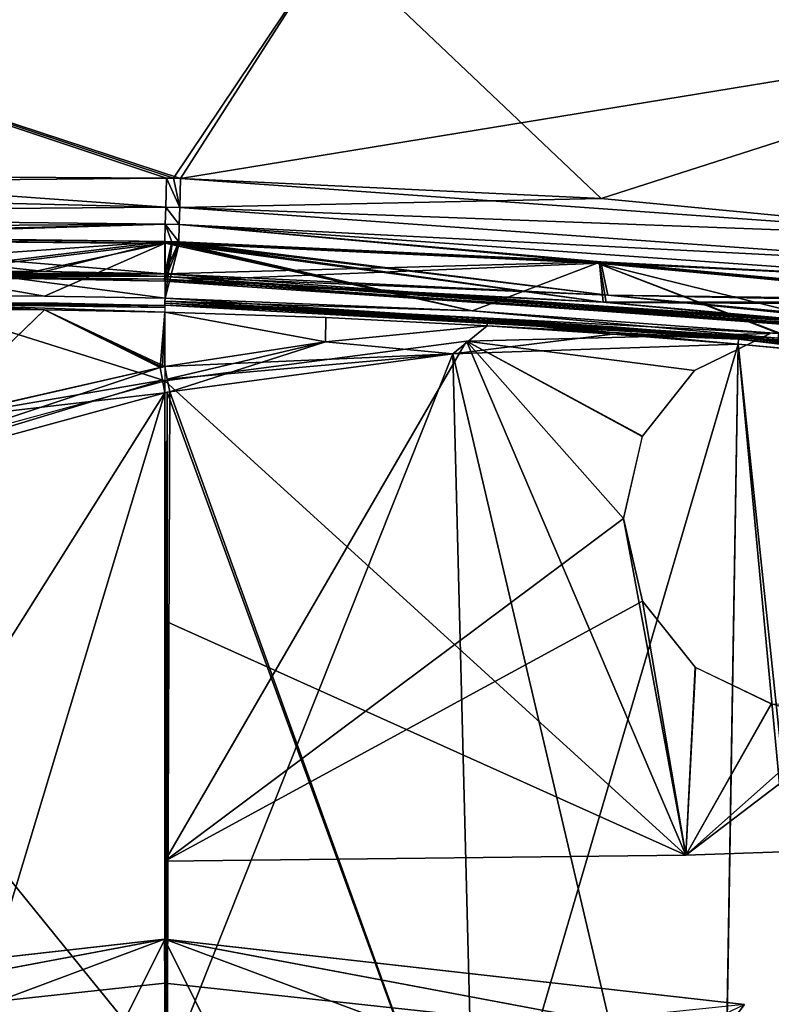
# Model space of a CAD drawing. Header units: millimetres. Extents: x -229 to 223, y -69 to 475.
# Tile 63 of 92: x -6 to 25, y 408 to 449. Entities that reach past the tile are written whole.
import ezdxf

# ---------------------------------------------------------------- set-up
doc = ezdxf.new("R2010")
doc.units = ezdxf.units.MM
doc.header["$LTSCALE"] = 65.185185
for name, color, linetype in [('104', 7, 'CONTINUOUS'), ('127', 7, 'CONTINUOUS'), ('157', 7, 'CONTINUOUS'), ('180', 7, 'CONTINUOUS'), ('398', 7, 'CONTINUOUS'), ('399', 7, 'CONTINUOUS'), ('400', 7, 'CONTINUOUS'), ('401', 7, 'CONTINUOUS'), ('402', 7, 'CONTINUOUS'), ('403', 7, 'CONTINUOUS'), ('407', 7, 'CONTINUOUS'), ('408', 7, 'CONTINUOUS'), ('428', 7, 'CONTINUOUS'), ('429', 7, 'CONTINUOUS'), ('435', 7, 'CONTINUOUS'), ('436', 7, 'CONTINUOUS'), ('458', 7, 'CONTINUOUS'), ('459', 7, 'CONTINUOUS'), ('460', 7, 'CONTINUOUS'), ('462', 7, 'CONTINUOUS'), ('463', 7, 'CONTINUOUS'), ('464', 7, 'CONTINUOUS'), ('469', 7, 'CONTINUOUS'), ('476', 7, 'CONTINUOUS'), ('601', 7, 'CONTINUOUS'), ('610', 7, 'CONTINUOUS'), ('611', 7, 'CONTINUOUS'), ('612', 7, 'CONTINUOUS'), ('613', 7, 'CONTINUOUS'), ('615', 7, 'CONTINUOUS'), ('627', 7, 'CONTINUOUS'), ('628', 7, 'CONTINUOUS'), ('629', 7, 'CONTINUOUS'), ('630', 7, 'CONTINUOUS'), ('637', 7, 'CONTINUOUS'), ('638', 7, 'CONTINUOUS'), ('639', 7, 'CONTINUOUS'), ('641', 7, 'CONTINUOUS'), ('645', 7, 'CONTINUOUS'), ('652', 7, 'CONTINUOUS'), ('653', 7, 'CONTINUOUS'), ('655', 7, 'CONTINUOUS'), ('657', 7, 'CONTINUOUS'), ('658', 7, 'CONTINUOUS'), ('659', 7, 'CONTINUOUS'), ('660', 7, 'CONTINUOUS'), ('673', 7, 'CONTINUOUS'), ('680', 7, 'CONTINUOUS'), ('681', 7, 'CONTINUOUS'), ('685', 7, 'CONTINUOUS')]:
    doc.layers.add(name, color=color, linetype=linetype)

msp = doc.modelspace()

# ---------------------------------------------------------------- linework, layer by layer
at = {"layer": '104', "color": 7, "linetype": 'Continuous'}
for points in [[(0.004, 410.498, 137.5), (-22.916, 406.186, 137.5), (-24.114, 407.785, 137.5), (0.004, 410.498, 137.5)], [(0, 408.676, 137.5), (-22.916, 406.186, 137.5), (0.004, 410.498, 137.5), (0, 408.676, 137.5)], [(22.916, 406.186, 137.5), (0, 408.676, 137.5), (0.004, 410.498, 137.5), (22.916, 406.186, 137.5)], [(24.121, 407.784, 137.5), (22.916, 406.186, 137.5), (0.004, 410.498, 137.5), (24.121, 407.784, 137.5)]]:
    msp.add_3dface(points, dxfattribs=at)
at = {"layer": '127', "color": 7, "linetype": 'Continuous'}
for points in [[(0.004, 410.498, 137.5), (-24.114, 407.785, 137.5), (-2.462, 405.551, 191.297), (0.004, 410.498, 137.5)], [(0.004, 410.498, 137.5), (-2.462, 405.551, 191.297), (16.71, 404.282, 190.891), (0.004, 410.498, 137.5)], [(24.121, 407.784, 137.5), (0.004, 410.498, 137.5), (16.71, 404.282, 190.891), (24.121, 407.784, 137.5)]]:
    msp.add_3dface(points, dxfattribs=at)
at = {"layer": '157', "color": 7, "linetype": 'Continuous'}
for points in [[(-24.121, 407.784, -137.5), (-22.916, 406.186, -137.5), (-0.004, 410.498, -137.5), (-24.121, 407.784, -137.5)], [(-22.916, 406.186, -137.5), (0, 408.676, -137.5), (-0.004, 410.498, -137.5), (-22.916, 406.186, -137.5)], [(0, 408.676, -137.5), (22.916, 406.186, -137.5), (-0.004, 410.498, -137.5), (0, 408.676, -137.5)], [(-0.004, 410.498, -137.5), (22.916, 406.186, -137.5), (24.114, 407.785, -137.5), (-0.004, 410.498, -137.5)]]:
    msp.add_3dface(points, dxfattribs=at)
at = {"layer": '180', "color": 7, "linetype": 'Continuous'}
for points in [[(-24.121, 407.784, -137.5), (-0.004, 410.498, -137.5), (-16.71, 404.282, -190.891), (-24.121, 407.784, -137.5)], [(-0.004, 410.498, -137.5), (2.462, 405.551, -191.297), (-16.71, 404.282, -190.891), (-0.004, 410.498, -137.5)], [(-0.004, 410.498, -137.5), (24.114, 407.785, -137.5), (2.462, 405.551, -191.297), (-0.004, 410.498, -137.5)]]:
    msp.add_3dface(points, dxfattribs=at)
at = {"layer": '398', "color": 7, "linetype": 'Continuous'}
for points in [[(-4.986, 438.279, 133.807), (0, 438.185, 133.846), (-18.2, 439.697, 133.623), (-4.986, 438.279, 133.807)], [(-18.2, 439.697, 133.623), (0, 438.185, 133.846), (0, 439.522, 133.8), (-18.2, 439.697, 133.623)], [(-10.003, 438.31, 133.761), (-4.986, 438.279, 133.807), (-18.2, 439.697, 133.623), (-10.003, 438.31, 133.761)]]:
    msp.add_3dface(points, dxfattribs=at)
at = {"layer": '399', "color": 7, "linetype": 'Continuous'}
for points in [[(-4.986, 438.279, 133.807), (-10.003, 438.31, 133.761), (-10.003, 438.188, 133.74), (-4.986, 438.279, 133.807)], [(0, 438.185, 133.846), (-4.986, 438.279, 133.807), (-10.003, 438.188, 133.74), (0, 438.185, 133.846)], [(-0.003, 438.065, 133.825), (0, 438.185, 133.846), (-10.003, 438.188, 133.74), (-0.003, 438.065, 133.825)], [(-10.002, 438.088, 133.673), (-0.003, 438.065, 133.825), (-10.003, 438.188, 133.74), (-10.002, 438.088, 133.673)], [(-0.005, 437.963, 133.758), (-0.003, 438.065, 133.825), (-10.002, 438.088, 133.673), (-0.005, 437.963, 133.758)], [(-10, 438, 133.461), (-0.005, 437.963, 133.758), (-10.002, 438.088, 133.673), (-10, 438, 133.461)], [(-5.002, 437.969, 133.507), (-0.005, 437.963, 133.758), (-10, 438, 133.461), (-5.002, 437.969, 133.507)], [(-0.006, 437.875, 133.546), (-0.005, 437.963, 133.758), (-5.002, 437.969, 133.507), (-0.006, 437.875, 133.546)]]:
    msp.add_3dface(points, dxfattribs=at)
at = {"layer": '400', "color": 7, "linetype": 'Continuous'}
for points in [[(-0.005, 437.963, 133.758), (-0.006, 437.875, 133.546), (36.486, 435.379, 132.676), (-0.005, 437.963, 133.758)], [(-0.003, 438.065, 133.825), (-0.005, 437.963, 133.758), (36.486, 435.379, 132.676), (-0.003, 438.065, 133.825)], [(0, 438.185, 133.846), (-0.003, 438.065, 133.825), (18.429, 437.3, 133.637), (0, 438.185, 133.846)], [(36.517, 435.601, 132.762), (-0.003, 438.065, 133.825), (36.502, 435.48, 132.742), (36.517, 435.601, 132.762)], [(-0.003, 438.065, 133.825), (36.517, 435.601, 132.762), (18.429, 437.3, 133.637), (-0.003, 438.065, 133.825)], [(36.502, 435.48, 132.742), (-0.003, 438.065, 133.825), (36.486, 435.379, 132.676), (36.502, 435.48, 132.742)], [(36.486, 435.379, 132.676), (-0.006, 437.875, 133.546), (18.259, 437.001, 133.342), (36.486, 435.379, 132.676)], [(36.461, 435.293, 132.463), (36.486, 435.379, 132.676), (18.259, 437.001, 133.342), (36.461, 435.293, 132.463)]]:
    msp.add_3dface(points, dxfattribs=at)
at = {"layer": '401', "color": 7, "linetype": 'Continuous'}
for points in [[(0, 439.522, 133.8), (0, 438.185, 133.846), (18.429, 437.3, 133.637), (0, 439.522, 133.8)], [(0, 439.522, 133.8), (18.429, 437.3, 133.637), (0.292, 439.515, 133.802), (0, 439.522, 133.8)], [(0.292, 439.515, 133.802), (18.429, 437.3, 133.637), (0.584, 439.508, 133.803), (0.292, 439.515, 133.802)], [(0.584, 439.508, 133.803), (18.429, 437.3, 133.637), (18.142, 438.675, 133.598), (0.584, 439.508, 133.803)], [(18.142, 438.675, 133.598), (18.429, 437.3, 133.637), (35.397, 437.072, 132.789), (18.142, 438.675, 133.598)], [(18.429, 437.3, 133.637), (36.517, 435.601, 132.762), (35.397, 437.072, 132.789), (18.429, 437.3, 133.637)]]:
    msp.add_3dface(points, dxfattribs=at)
at = {"layer": '402', "color": 7, "linetype": 'Continuous'}
for points in [[(0.074, 442.163, 132.677), (0.038, 440.952, 133.481), (0.622, 440.938, 133.485), (0.074, 442.163, 132.677)], [(0.074, 442.163, 132.677), (0.622, 440.938, 133.485), (0.365, 442.157, 132.678), (0.074, 442.163, 132.677)], [(0.657, 442.15, 132.679), (0.365, 442.157, 132.678), (0.622, 440.938, 133.485), (0.657, 442.15, 132.679)], [(0.038, 440.952, 133.481), (0.019, 440.254, 133.706), (0.603, 440.24, 133.71), (0.038, 440.952, 133.481)], [(0.622, 440.938, 133.485), (0.038, 440.952, 133.481), (0.603, 440.24, 133.71), (0.622, 440.938, 133.485)], [(0, 439.522, 133.8), (0.292, 439.515, 133.802), (0.019, 440.254, 133.706), (0, 439.522, 133.8)], [(0.292, 439.515, 133.802), (0.584, 439.508, 133.803), (0.019, 440.254, 133.706), (0.292, 439.515, 133.802)], [(0.019, 440.254, 133.706), (0.584, 439.508, 133.803), (0.603, 440.24, 133.71), (0.019, 440.254, 133.706)]]:
    msp.add_3dface(points, dxfattribs=at)
at = {"layer": '403', "color": 7, "linetype": 'Continuous'}
for points in [[(0.038, 440.952, 133.481), (0.074, 442.163, 132.677), (-36.462, 441.825, 132.343), (0.038, 440.952, 133.481)], [(-36.432, 440.661, 133.063), (0.038, 440.952, 133.481), (-36.462, 441.825, 132.343), (-36.432, 440.661, 133.063)], [(0.019, 440.254, 133.706), (0.038, 440.952, 133.481), (-36.432, 440.661, 133.063), (0.019, 440.254, 133.706)], [(-36.411, 440.001, 133.264), (0.019, 440.254, 133.706), (-36.432, 440.661, 133.063), (-36.411, 440.001, 133.264)], [(-36.387, 439.313, 133.349), (0.019, 440.254, 133.706), (-36.411, 440.001, 133.264), (-36.387, 439.313, 133.349)], [(-36.387, 439.313, 133.349), (-27.306, 439.581, 133.499), (0.019, 440.254, 133.706), (-36.387, 439.313, 133.349)], [(-27.306, 439.581, 133.499), (-18.2, 439.697, 133.623), (0.019, 440.254, 133.706), (-27.306, 439.581, 133.499)], [(-18.2, 439.697, 133.623), (0, 439.522, 133.8), (0.019, 440.254, 133.706), (-18.2, 439.697, 133.623)]]:
    msp.add_3dface(points, dxfattribs=at)
at = {"layer": '407', "color": 7, "linetype": 'Continuous'}
for points in [[(-36.462, 441.825, 132.343), (0.074, 442.163, 132.677), (-31.436, 452.699, 122.047), (-36.462, 441.825, 132.343)], [(0.074, 442.163, 132.677), (0.365, 442.157, 132.678), (-31.436, 452.699, 122.047), (0.074, 442.163, 132.677)], [(-31.436, 452.699, 122.047), (0.365, 442.157, 132.678), (6.934, 451.96, 122.2), (-31.436, 452.699, 122.047)], [(0.365, 442.157, 132.678), (0.657, 442.15, 132.679), (6.934, 451.96, 122.2), (0.365, 442.157, 132.678)]]:
    msp.add_3dface(points, dxfattribs=at)
at = {"layer": '408', "color": 7, "linetype": 'Continuous'}
for points in [[(6.934, 451.96, 122.2), (0.657, 442.15, 132.679), (41.641, 448.85, 121.347), (6.934, 451.96, 122.2)], [(41.641, 448.85, 121.347), (0.657, 442.15, 132.679), (18.152, 441.31, 132.485), (41.641, 448.85, 121.347)], [(35.626, 439.631, 131.71), (41.641, 448.85, 121.347), (18.152, 441.31, 132.485), (35.626, 439.631, 131.71)]]:
    msp.add_3dface(points, dxfattribs=at)
at = {"layer": '428', "color": 7, "linetype": 'Continuous'}
for points in [[(18.152, 441.31, -132.485), (0.657, 442.15, -132.679), (6.934, 451.96, -122.2), (18.152, 441.31, -132.485)], [(41.641, 448.85, -121.347), (18.152, 441.31, -132.485), (6.934, 451.96, -122.2), (41.641, 448.85, -121.347)], [(35.626, 439.631, -131.71), (18.152, 441.31, -132.485), (41.641, 448.85, -121.347), (35.626, 439.631, -131.71)]]:
    msp.add_3dface(points, dxfattribs=at)
at = {"layer": '429', "color": 7, "linetype": 'Continuous'}
for points in [[(6.934, 451.96, -122.2), (0.657, 442.15, -132.679), (-31.435, 452.699, -122.047), (6.934, 451.96, -122.2)], [(0.657, 442.15, -132.679), (0.366, 442.157, -132.678), (-31.435, 452.699, -122.047), (0.657, 442.15, -132.679)], [(0.074, 442.163, -132.677), (-18.338, 442.279, -132.555), (-31.435, 452.699, -122.047), (0.074, 442.163, -132.677)], [(0.366, 442.157, -132.678), (0.074, 442.163, -132.677), (-31.435, 452.699, -122.047), (0.366, 442.157, -132.678)]]:
    msp.add_3dface(points, dxfattribs=at)
at = {"layer": '435', "color": 7, "linetype": 'Continuous'}
for points in [[(-18.2, 439.697, -133.623), (0, 439.522, -133.8), (-17.401, 438.31, -133.681), (-18.2, 439.697, -133.623)], [(0, 439.522, -133.8), (-10.003, 438.31, -133.761), (-17.401, 438.31, -133.681), (0, 439.522, -133.8)], [(-4.986, 438.279, -133.807), (-10.003, 438.31, -133.761), (0, 439.522, -133.8), (-4.986, 438.279, -133.807)], [(0, 438.185, -133.846), (-4.986, 438.279, -133.807), (0, 439.522, -133.8), (0, 438.185, -133.846)]]:
    msp.add_3dface(points, dxfattribs=at)
at = {"layer": '436', "color": 7, "linetype": 'Continuous'}
for points in [[(-10.003, 438.31, -133.761), (-4.986, 438.279, -133.807), (-0.003, 438.065, -133.825), (-10.003, 438.31, -133.761)], [(-10.003, 438.188, -133.74), (-10.003, 438.31, -133.761), (-0.003, 438.065, -133.825), (-10.003, 438.188, -133.74)], [(-10.002, 438.088, -133.673), (-10.003, 438.188, -133.74), (-0.003, 438.065, -133.825), (-10.002, 438.088, -133.673)], [(-10, 438, -133.461), (-10.002, 438.088, -133.673), (-5.003, 437.969, -133.507), (-10, 438, -133.461)], [(-5.003, 437.969, -133.507), (-10.002, 438.088, -133.673), (-0.006, 437.875, -133.546), (-5.003, 437.969, -133.507)], [(-0.006, 437.875, -133.546), (-10.002, 438.088, -133.673), (-0.005, 437.963, -133.758), (-0.006, 437.875, -133.546)], [(-0.005, 437.963, -133.758), (-10.002, 438.088, -133.673), (-0.003, 438.065, -133.825), (-0.005, 437.963, -133.758)], [(-4.986, 438.279, -133.807), (0, 438.185, -133.846), (-0.003, 438.065, -133.825), (-4.986, 438.279, -133.807)]]:
    msp.add_3dface(points, dxfattribs=at)
at = {"layer": '458', "color": 7, "linetype": 'Continuous'}
for points in [[(0, 438.185, -133.846), (0, 439.522, -133.8), (0.292, 439.515, -133.802), (0, 438.185, -133.846)], [(0.584, 439.508, -133.803), (0, 438.185, -133.846), (0.292, 439.515, -133.802), (0.584, 439.508, -133.803)], [(18.142, 438.675, -133.598), (0, 438.185, -133.846), (0.584, 439.508, -133.803), (18.142, 438.675, -133.598)], [(18.429, 437.3, -133.637), (0, 438.185, -133.846), (18.142, 438.675, -133.598), (18.429, 437.3, -133.637)], [(35.397, 437.072, -132.789), (18.429, 437.3, -133.637), (18.142, 438.675, -133.598), (35.397, 437.072, -132.789)], [(36.514, 436.942, -132.715), (36.517, 435.601, -132.762), (18.429, 437.3, -133.637), (36.514, 436.942, -132.715)], [(35.956, 437.007, -132.752), (36.514, 436.942, -132.715), (18.429, 437.3, -133.637), (35.956, 437.007, -132.752)], [(35.397, 437.072, -132.789), (35.956, 437.007, -132.752), (18.429, 437.3, -133.637), (35.397, 437.072, -132.789)]]:
    msp.add_3dface(points, dxfattribs=at)
at = {"layer": '459', "color": 7, "linetype": 'Continuous'}
for points in [[(-0.006, 437.875, -133.546), (-0.005, 437.963, -133.758), (18.259, 437.001, -133.342), (-0.006, 437.875, -133.546)], [(-0.005, 437.963, -133.758), (-0.003, 438.065, -133.825), (36.486, 435.379, -132.676), (-0.005, 437.963, -133.758)], [(18.259, 437.001, -133.342), (-0.005, 437.963, -133.758), (36.461, 435.293, -132.463), (18.259, 437.001, -133.342)], [(36.461, 435.293, -132.463), (-0.005, 437.963, -133.758), (36.486, 435.379, -132.676), (36.461, 435.293, -132.463)], [(-0.003, 438.065, -133.825), (0, 438.185, -133.846), (36.502, 435.48, -132.742), (-0.003, 438.065, -133.825)], [(36.486, 435.379, -132.676), (-0.003, 438.065, -133.825), (36.502, 435.48, -132.742), (36.486, 435.379, -132.676)], [(0, 438.185, -133.846), (18.429, 437.3, -133.637), (36.502, 435.48, -132.742), (0, 438.185, -133.846)], [(18.429, 437.3, -133.637), (36.517, 435.601, -132.762), (36.502, 435.48, -132.742), (18.429, 437.3, -133.637)]]:
    msp.add_3dface(points, dxfattribs=at)
at = {"layer": '460', "color": 7, "linetype": 'Continuous'}
for points in [[(0.01, 439.466, -132.2), (0.01, 437.875, -132.256), (18.239, 437.002, -132.052), (0.01, 439.466, -132.2)], [(0.302, 439.459, -132.203), (0.01, 439.466, -132.2), (18.239, 437.002, -132.052), (0.302, 439.459, -132.203)], [(0.593, 439.452, -132.204), (0.302, 439.459, -132.203), (18.239, 437.002, -132.052), (0.593, 439.452, -132.204)], [(18.083, 438.62, -132), (0.593, 439.452, -132.204), (18.239, 437.002, -132.052), (18.083, 438.62, -132)], [(35.288, 437.016, -131.193), (18.083, 438.62, -132), (18.239, 437.002, -132.052), (35.288, 437.016, -131.193)], [(36.405, 435.299, -131.176), (35.288, 437.016, -131.193), (18.239, 437.002, -132.052), (36.405, 435.299, -131.176)]]:
    msp.add_3dface(points, dxfattribs=at)
at = {"layer": '462', "color": 7, "linetype": 'Continuous'}
for points in [[(0.657, 442.15, -132.679), (35.626, 439.631, -131.71), (0.622, 440.938, -133.485), (0.657, 442.15, -132.679)], [(0.657, 442.15, -132.679), (18.152, 441.31, -132.485), (35.626, 439.631, -131.71), (0.657, 442.15, -132.679)], [(0.622, 440.938, -133.485), (35.538, 438.451, -132.478), (0.603, 440.24, -133.71), (0.622, 440.938, -133.485)], [(35.626, 439.631, -131.71), (35.538, 438.451, -132.478), (0.622, 440.938, -133.485), (35.626, 439.631, -131.71)], [(18.142, 438.675, -133.598), (0.584, 439.508, -133.803), (0.603, 440.24, -133.71), (18.142, 438.675, -133.598)], [(35.538, 438.451, -132.478), (35.473, 437.777, -132.695), (0.603, 440.24, -133.71), (35.538, 438.451, -132.478)], [(35.473, 437.777, -132.695), (35.397, 437.072, -132.789), (0.603, 440.24, -133.71), (35.473, 437.777, -132.695)], [(35.397, 437.072, -132.789), (18.142, 438.675, -133.598), (0.603, 440.24, -133.71), (35.397, 437.072, -132.789)]]:
    msp.add_3dface(points, dxfattribs=at)
at = {"layer": '463', "color": 7, "linetype": 'Continuous'}
for points in [[(0.074, 442.163, -132.677), (0.622, 440.938, -133.485), (0.038, 440.952, -133.481), (0.074, 442.163, -132.677)], [(0.074, 442.163, -132.677), (0.366, 442.157, -132.678), (0.622, 440.938, -133.485), (0.074, 442.163, -132.677)], [(0.366, 442.157, -132.678), (0.657, 442.15, -132.679), (0.622, 440.938, -133.485), (0.366, 442.157, -132.678)], [(0.038, 440.952, -133.481), (0.603, 440.24, -133.71), (0.019, 440.254, -133.706), (0.038, 440.952, -133.481)], [(0.622, 440.938, -133.485), (0.603, 440.24, -133.71), (0.038, 440.952, -133.481), (0.622, 440.938, -133.485)], [(0.292, 439.515, -133.802), (0, 439.522, -133.8), (0.019, 440.254, -133.706), (0.292, 439.515, -133.802)], [(0.584, 439.508, -133.803), (0.292, 439.515, -133.802), (0.019, 440.254, -133.706), (0.584, 439.508, -133.803)], [(0.603, 440.24, -133.71), (0.584, 439.508, -133.803), (0.019, 440.254, -133.706), (0.603, 440.24, -133.71)]]:
    msp.add_3dface(points, dxfattribs=at)
at = {"layer": '464', "color": 7, "linetype": 'Continuous'}
for points in [[(-36.462, 441.825, -132.343), (-18.338, 442.279, -132.555), (0.038, 440.952, -133.481), (-36.462, 441.825, -132.343)], [(-18.338, 442.279, -132.555), (0.074, 442.163, -132.677), (0.038, 440.952, -133.481), (-18.338, 442.279, -132.555)], [(-36.462, 441.825, -132.343), (0.038, 440.952, -133.481), (-36.432, 440.661, -133.063), (-36.462, 441.825, -132.343)], [(0.038, 440.952, -133.481), (0.019, 440.254, -133.706), (-36.432, 440.661, -133.063), (0.038, 440.952, -133.481)], [(-36.432, 440.661, -133.063), (0.019, 440.254, -133.706), (-36.411, 440.001, -133.264), (-36.432, 440.661, -133.063)], [(0.019, 440.254, -133.706), (0, 439.522, -133.8), (-36.411, 440.001, -133.264), (0.019, 440.254, -133.706)], [(0, 439.522, -133.8), (-18.2, 439.697, -133.623), (-36.411, 440.001, -133.264), (0, 439.522, -133.8)]]:
    msp.add_3dface(points, dxfattribs=at)
at = {"layer": '469', "color": 7, "linetype": 'Continuous'}
for points in [[(0.302, 439.459, 132.203), (0.01, 437.875, 132.256), (0.01, 439.466, 132.2), (0.302, 439.459, 132.203)], [(0.593, 439.452, 132.204), (0.01, 437.875, 132.256), (0.302, 439.459, 132.203), (0.593, 439.452, 132.204)], [(18.083, 438.62, 132), (0.01, 437.875, 132.256), (0.593, 439.452, 132.204), (18.083, 438.62, 132)], [(18.369, 436.993, 132.048), (0.01, 437.875, 132.256), (18.083, 438.62, 132), (18.369, 436.993, 132.048)], [(35.288, 437.016, 131.193), (18.369, 436.993, 132.048), (18.083, 438.62, 132), (35.288, 437.016, 131.193)], [(35.845, 436.952, 131.157), (18.369, 436.993, 132.048), (35.288, 437.016, 131.193), (35.845, 436.952, 131.157)], [(36.401, 436.887, 131.12), (36.405, 435.299, 131.176), (18.369, 436.993, 132.048), (36.401, 436.887, 131.12)], [(36.401, 436.887, 131.12), (18.369, 436.993, 132.048), (35.845, 436.952, 131.157), (36.401, 436.887, 131.12)]]:
    msp.add_3dface(points, dxfattribs=at)
at = {"layer": '476', "color": 7, "linetype": 'Continuous'}
for points in [[(0.657, 442.15, 132.679), (0.622, 440.938, 133.485), (18.152, 441.31, 132.485), (0.657, 442.15, 132.679)], [(0.622, 440.938, 133.485), (35.626, 439.631, 131.71), (18.152, 441.31, 132.485), (0.622, 440.938, 133.485)], [(0.622, 440.938, 133.485), (0.603, 440.24, 133.71), (35.538, 438.451, 132.478), (0.622, 440.938, 133.485)], [(35.626, 439.631, 131.71), (0.622, 440.938, 133.485), (35.538, 438.451, 132.478), (35.626, 439.631, 131.71)], [(0.603, 440.24, 133.71), (0.584, 439.508, 133.803), (35.473, 437.777, 132.695), (0.603, 440.24, 133.71)], [(0.603, 440.24, 133.71), (35.473, 437.777, 132.695), (35.538, 438.451, 132.478), (0.603, 440.24, 133.71)], [(0.584, 439.508, 133.803), (18.142, 438.675, 133.598), (35.473, 437.777, 132.695), (0.584, 439.508, 133.803)], [(18.142, 438.675, 133.598), (35.397, 437.072, 132.789), (35.473, 437.777, 132.695), (18.142, 438.675, 133.598)]]:
    msp.add_3dface(points, dxfattribs=at)
at = {"layer": '601', "color": 7, "linetype": 'Continuous'}
for points in [[(11.988, 434.859, -133.869), (23.857, 435.261, -133.482), (12.928, 398.053, -133.848), (11.988, 434.859, -133.869)], [(12.928, 398.053, -133.848), (23.857, 435.261, -133.482), (23.073, 387.534, -133.516), (12.928, 398.053, -133.848)], [(23.073, 387.534, -133.516), (23.857, 435.261, -133.482), (29.566, 374.441, -133.205), (23.073, 387.534, -133.516)], [(23.857, 435.261, -133.482), (31.866, 434.498, -133.076), (29.566, 374.441, -133.205), (23.857, 435.261, -133.482)], [(0.208, 433.273, -134), (11.988, 434.859, -133.869), (0.101, 405.016, -134), (0.208, 433.273, -134)], [(0.101, 405.016, -134), (11.988, 434.859, -133.869), (12.928, 398.053, -133.848), (0.101, 405.016, -134)], [(0, 433.235, -134), (0.103, 433.254, -134), (0, 405.043, -134), (0, 433.235, -134)], [(0, 405.043, -134), (0.103, 433.254, -134), (0.051, 405.025, -134), (0, 405.043, -134)], [(0.051, 405.025, -134), (0.103, 433.254, -134), (0.101, 405.016, -134), (0.051, 405.025, -134)], [(0.103, 433.254, -134), (0.208, 433.273, -134), (0.101, 405.016, -134), (0.103, 433.254, -134)]]:
    msp.add_3dface(points, dxfattribs=at)
at = {"layer": '610', "color": 7, "linetype": 'Continuous'}
for points in [[(0, 433.235, -134), (-16, 407.8, -134), (-18.716, 428.11, -134), (0, 433.235, -134)], [(-16, 407.8, -134), (0, 433.235, -134), (-7.882, 407.105, -134), (-16, 407.8, -134)], [(0, 433.235, -134), (0, 405.043, -134), (-7.882, 407.105, -134), (0, 433.235, -134)]]:
    msp.add_3dface(points, dxfattribs=at)
at = {"layer": '611', "color": 7, "linetype": 'Continuous'}
for points in [[(-0.098, 433.759, -133.995), (-18.716, 428.11, -134), (-0.197, 434.282, -133.981), (-0.098, 433.759, -133.995)], [(-0.197, 434.282, -133.981), (-18.716, 428.11, -134), (-9.755, 432.101, -133.98), (-0.197, 434.282, -133.981)], [(0, 433.235, -134), (-18.716, 428.11, -134), (-0.098, 433.759, -133.995), (0, 433.235, -134)]]:
    msp.add_3dface(points, dxfattribs=at)
at = {"layer": '612', "color": 7, "linetype": 'Continuous'}
for points in [[(13.413, 436.023, -133.818), (11.988, 434.859, -133.869), (6.688, 435.359, -133.941), (13.413, 436.023, -133.818)], [(18.641, 435.675, -133.681), (11.988, 434.859, -133.869), (13.413, 436.023, -133.818), (18.641, 435.675, -133.681)], [(23.857, 435.261, -133.482), (11.988, 434.859, -133.869), (18.641, 435.675, -133.681), (23.857, 435.261, -133.482)], [(0, 434.32, -133.981), (6.688, 435.359, -133.941), (0.103, 433.796, -133.995), (0, 434.32, -133.981)], [(6.688, 435.359, -133.941), (0.208, 433.273, -134), (0.103, 433.796, -133.995), (6.688, 435.359, -133.941)], [(11.988, 434.859, -133.869), (0.208, 433.273, -134), (6.688, 435.359, -133.941), (11.988, 434.859, -133.869)]]:
    msp.add_3dface(points, dxfattribs=at)
at = {"layer": '613', "color": 7, "linetype": 'Continuous'}
for points in [[(13.423, 436.225, -133.73), (13.424, 436.312, -133.518), (23.87, 435.469, -133.398), (13.423, 436.225, -133.73)], [(23.87, 435.469, -133.398), (13.424, 436.312, -133.518), (23.872, 435.536, -133.3), (23.87, 435.469, -133.398)], [(23.872, 435.536, -133.3), (13.424, 436.312, -133.518), (18.649, 435.97, -133.381), (23.872, 435.536, -133.3)], [(18.641, 435.675, -133.681), (13.413, 436.023, -133.818), (13.423, 436.225, -133.73), (18.641, 435.675, -133.681)], [(23.857, 435.261, -133.482), (18.641, 435.675, -133.681), (13.423, 436.225, -133.73), (23.857, 435.261, -133.482)], [(23.857, 435.261, -133.482), (13.423, 436.225, -133.73), (23.87, 435.469, -133.398), (23.857, 435.261, -133.482)], [(23.869, 435.56, -133.183), (23.872, 435.536, -133.3), (18.649, 435.97, -133.381), (23.869, 435.56, -133.183)]]:
    msp.add_3dface(points, dxfattribs=at)
at = {"layer": '615', "color": 7, "linetype": 'Continuous'}
for points in [[(31.866, 434.498, -133.076), (23.857, 435.261, -133.482), (23.87, 435.469, -133.398), (31.866, 434.498, -133.076)], [(23.872, 435.536, -133.3), (23.869, 435.56, -133.183), (39.879, 433.786, -132.462), (23.872, 435.536, -133.3)], [(39.879, 433.786, -132.462), (23.869, 435.56, -133.183), (31.881, 434.796, -132.777), (39.879, 433.786, -132.462)], [(23.87, 435.469, -133.398), (23.872, 435.536, -133.3), (39.879, 433.786, -132.462), (23.87, 435.469, -133.398)], [(39.86, 433.573, -132.554), (31.866, 434.498, -133.076), (23.87, 435.469, -133.398), (39.86, 433.573, -132.554)], [(39.86, 433.573, -132.554), (23.87, 435.469, -133.398), (39.879, 433.779, -132.469), (39.86, 433.573, -132.554)], [(23.87, 435.469, -133.398), (39.879, 433.786, -132.462), (39.879, 433.779, -132.469), (23.87, 435.469, -133.398)]]:
    msp.add_3dface(points, dxfattribs=at)
at = {"layer": '627', "color": 7, "linetype": 'Continuous'}
for points in [[(-9.755, 432.101, -133.98), (-10.003, 436.71, -133.817), (-5.005, 436.679, -133.862), (-9.755, 432.101, -133.98)], [(-0.197, 434.282, -133.981), (-9.755, 432.101, -133.98), (-5.005, 436.679, -133.862), (-0.197, 434.282, -133.981)], [(0, 436.585, -133.902), (-0.197, 434.282, -133.981), (-5.005, 436.679, -133.862), (0, 436.585, -133.902)], [(-0.098, 434.301, -133.981), (-0.197, 434.282, -133.981), (0, 436.585, -133.902), (-0.098, 434.301, -133.981)], [(0, 434.32, -133.981), (-0.098, 434.301, -133.981), (0, 436.585, -133.902), (0, 434.32, -133.981)]]:
    msp.add_3dface(points, dxfattribs=at)
at = {"layer": '628', "color": 7, "linetype": 'Continuous'}
for points in [[(6.688, 435.359, -133.941), (0, 434.32, -133.981), (0, 436.585, -133.902), (6.688, 435.359, -133.941)], [(6.688, 435.359, -133.941), (0, 436.585, -133.902), (6.703, 436.361, -133.906), (6.688, 435.359, -133.941)], [(13.413, 436.023, -133.818), (6.688, 435.359, -133.941), (6.703, 436.361, -133.906), (13.413, 436.023, -133.818)]]:
    msp.add_3dface(points, dxfattribs=at)
at = {"layer": '629', "color": 7, "linetype": 'Continuous'}
for points in [[(-10.003, 436.71, -133.817), (-10.002, 436.913, -133.729), (-5.005, 436.679, -133.862), (-10.003, 436.71, -133.817)], [(-10.002, 436.913, -133.729), (-10.001, 436.977, -133.633), (0.006, 436.787, -133.814), (-10.002, 436.913, -133.729)], [(-10.002, 436.913, -133.729), (0, 436.585, -133.902), (-5.005, 436.679, -133.862), (-10.002, 436.913, -133.729)], [(0, 436.585, -133.902), (-10.002, 436.913, -133.729), (0.006, 436.787, -133.814), (0, 436.585, -133.902)], [(-10.001, 436.977, -133.633), (-10, 437, -133.517), (0.008, 436.852, -133.717), (-10.001, 436.977, -133.633)], [(0.006, 436.787, -133.814), (-10.001, 436.977, -133.633), (0.008, 436.852, -133.717), (0.006, 436.787, -133.814)], [(0.008, 436.852, -133.717), (-10, 437, -133.517), (-4.995, 436.969, -133.563), (0.008, 436.852, -133.717)], [(0.009, 436.874, -133.602), (0.008, 436.852, -133.717), (-4.995, 436.969, -133.563), (0.009, 436.874, -133.602)]]:
    msp.add_3dface(points, dxfattribs=at)
at = {"layer": '630', "color": 7, "linetype": 'Continuous'}
for points in [[(25.182, 435.701, -130.62), (12.556, 435.387, -131.056), (22.041, 434.162, -130.756), (25.182, 435.701, -130.62)], [(0.002, 433.726, -131.2), (21.682, 413.999, -130.77), (12.556, 435.387, -131.056), (0.002, 433.726, -131.2)], [(12.556, 435.387, -131.056), (21.682, 413.999, -130.77), (19.091, 428, -130.867), (12.556, 435.387, -131.056)], [(22.041, 434.162, -130.756), (12.556, 435.387, -131.056), (19.871, 431.422, -130.839), (22.041, 434.162, -130.756)], [(19.871, 431.422, -130.839), (12.556, 435.387, -131.056), (19.091, 428, -130.867), (19.871, 431.422, -130.839)], [(0.002, 423.741, -131.2), (21.682, 413.999, -130.77), (0.002, 433.726, -131.2), (0.002, 423.741, -131.2)], [(19.091, 428, -130.867), (21.682, 413.999, -130.77), (19.879, 424.56, -130.839), (19.091, 428, -130.867)], [(19.879, 424.56, -130.839), (21.682, 413.999, -130.77), (22.077, 421.81, -130.754), (19.879, 424.56, -130.839)], [(0.002, 413.751, -131.2), (21.682, 413.999, -130.77), (0.002, 423.741, -131.2), (0.002, 413.751, -131.2)], [(22.077, 421.81, -130.754), (21.682, 413.999, -130.77), (25.237, 420.286, -130.618), (22.077, 421.81, -130.754)], [(21.682, 413.999, -130.77), (43.331, 414.744, -129.482), (25.237, 420.286, -130.618), (21.682, 413.999, -130.77)]]:
    msp.add_3dface(points, dxfattribs=at)
at = {"layer": '637', "color": 7, "linetype": 'Continuous'}
for points in [[(0.012, 439.459, -132.001), (-17.396, 437.289, -131.915), (-18.627, 439.632, -131.818), (0.012, 439.459, -132.001)], [(-9.997, 437.29, -131.996), (-17.396, 437.289, -131.915), (0.012, 439.459, -132.001), (-9.997, 437.29, -131.996)], [(-4.997, 437.258, -132.041), (-9.997, 437.29, -131.996), (0.012, 439.459, -132.001), (-4.997, 437.258, -132.041)], [(0.011, 437.164, -132.081), (-4.997, 437.258, -132.041), (0.012, 439.459, -132.001), (0.011, 437.164, -132.081)]]:
    msp.add_3dface(points, dxfattribs=at)
at = {"layer": '638', "color": 7, "linetype": 'Continuous'}
for points in [[(0.011, 437.164, -132.081), (25.523, 435.505, -131.692), (0.008, 437.05, -132.108), (0.011, 437.164, -132.081)], [(25.523, 435.505, -131.692), (0.011, 437.164, -132.081), (12.791, 436.638, -132.008), (25.523, 435.505, -131.692)], [(0.002, 436.875, -132.38), (0.005, 436.956, -132.175), (12.775, 436.349, -132.308), (0.002, 436.875, -132.38)], [(0.008, 437.05, -132.108), (25.523, 435.505, -131.692), (0.005, 436.956, -132.175), (0.008, 437.05, -132.108)], [(25.523, 435.505, -131.692), (25.522, 435.439, -131.789), (0.005, 436.956, -132.175), (25.523, 435.505, -131.692)], [(25.522, 435.439, -131.789), (25.524, 435.415, -131.905), (0.005, 436.956, -132.175), (25.522, 435.439, -131.789)], [(0.005, 436.956, -132.175), (25.524, 435.415, -131.905), (12.775, 436.349, -132.308), (0.005, 436.956, -132.175)], [(25.546, 435.703, -131.605), (25.523, 435.505, -131.692), (12.791, 436.638, -132.008), (25.546, 435.703, -131.605)]]:
    msp.add_3dface(points, dxfattribs=at)
at = {"layer": '639', "color": 7, "linetype": 'Continuous'}
for points in [[(0.011, 437.164, -132.081), (0.012, 439.459, -132.001), (0.303, 439.452, -132.003), (0.011, 437.164, -132.081)], [(0.594, 439.445, -132.005), (0.011, 437.164, -132.081), (0.303, 439.452, -132.003), (0.594, 439.445, -132.005)], [(12.791, 436.638, -132.008), (0.011, 437.164, -132.081), (0.594, 439.445, -132.005), (12.791, 436.638, -132.008)], [(17.989, 438.619, -131.803), (12.791, 436.638, -132.008), (0.594, 439.445, -132.005), (17.989, 438.619, -131.803)], [(25.546, 435.703, -131.605), (12.791, 436.638, -132.008), (17.989, 438.619, -131.803), (25.546, 435.703, -131.605)], [(35.274, 437.009, -130.994), (25.546, 435.703, -131.605), (17.989, 438.619, -131.803), (35.274, 437.009, -130.994)]]:
    msp.add_3dface(points, dxfattribs=at)
at = {"layer": '641', "color": 7, "linetype": 'Continuous'}
for points in [[(0.018, 433.73, -131.2), (-18.616, 439.597, -130.819), (-18.984, 428.551, -131.2), (0.018, 433.73, -131.2)], [(0.018, 439.425, -131.001), (-18.616, 439.597, -130.819), (0.018, 433.73, -131.2), (0.018, 439.425, -131.001)]]:
    msp.add_3dface(points, dxfattribs=at)
at = {"layer": '645', "color": 7, "linetype": 'Continuous'}
for points in [[(11.988, 434.859, 133.869), (23.077, 387.528, 133.516), (23.857, 435.261, 133.482), (11.988, 434.859, 133.869)], [(23.077, 387.528, 133.516), (29.568, 374.434, 133.205), (23.857, 435.261, 133.482), (23.077, 387.528, 133.516)], [(29.568, 374.434, 133.205), (31.8, 360, 133.08), (23.857, 435.261, 133.482), (29.568, 374.434, 133.205)], [(23.857, 435.261, 133.482), (31.8, 360, 133.08), (31.866, 434.498, 133.076), (23.857, 435.261, 133.482)], [(0.208, 433.273, 134), (12.934, 398.049, 133.848), (11.988, 434.859, 133.869), (0.208, 433.273, 134)], [(12.934, 398.049, 133.848), (23.077, 387.528, 133.516), (11.988, 434.859, 133.869), (12.934, 398.049, 133.848)], [(0, 433.235, 134), (0.101, 405.016, 134), (0.103, 433.254, 134), (0, 433.235, 134)], [(0.051, 405.025, 134), (0.101, 405.016, 134), (0, 433.235, 134), (0.051, 405.025, 134)], [(0, 405.043, 134), (0.051, 405.025, 134), (0, 433.235, 134), (0, 405.043, 134)], [(0.101, 405.016, 134), (12.934, 398.049, 133.848), (0.103, 433.254, 134), (0.101, 405.016, 134)], [(0.103, 433.254, 134), (12.934, 398.049, 133.848), (0.208, 433.273, 134), (0.103, 433.254, 134)]]:
    msp.add_3dface(points, dxfattribs=at)
at = {"layer": '652', "color": 7, "linetype": 'Continuous'}
for points in [[(0.011, 437.164, 132.081), (12.791, 436.638, 132.008), (0.011, 439.459, 132.001), (0.011, 437.164, 132.081)], [(0.011, 439.459, 132.001), (12.791, 436.638, 132.008), (0.303, 439.452, 132.003), (0.011, 439.459, 132.001)], [(0.303, 439.452, 132.003), (12.791, 436.638, 132.008), (0.594, 439.445, 132.005), (0.303, 439.452, 132.003)], [(0.594, 439.445, 132.005), (12.791, 436.638, 132.008), (17.989, 438.619, 131.803), (0.594, 439.445, 132.005)], [(12.791, 436.638, 132.008), (25.546, 435.703, 131.605), (17.989, 438.619, 131.803), (12.791, 436.638, 132.008)], [(25.634, 435.706, 131.6), (31.02, 435.415, 131.322), (17.989, 438.619, 131.803), (25.634, 435.706, 131.6)], [(25.634, 435.706, 131.6), (17.989, 438.619, 131.803), (25.587, 435.707, 131.603), (25.634, 435.706, 131.6)], [(17.989, 438.619, 131.803), (31.02, 435.415, 131.322), (35.274, 437.01, 130.994), (17.989, 438.619, 131.803)], [(17.989, 438.619, 131.803), (25.546, 435.703, 131.605), (25.587, 435.707, 131.603), (17.989, 438.619, 131.803)]]:
    msp.add_3dface(points, dxfattribs=at)
at = {"layer": '653', "color": 7, "linetype": 'Continuous'}
for points in [[(12.791, 436.638, 132.008), (0.011, 437.164, 132.081), (0.008, 437.05, 132.108), (12.791, 436.638, 132.008)], [(0.002, 436.875, 132.38), (25.522, 435.439, 131.789), (0.005, 436.956, 132.175), (0.002, 436.875, 132.38)], [(12.775, 436.349, 132.308), (25.522, 435.439, 131.789), (0.002, 436.875, 132.38), (12.775, 436.349, 132.308)], [(0.005, 436.956, 132.175), (25.523, 435.505, 131.691), (0.008, 437.05, 132.108), (0.005, 436.956, 132.175)], [(25.522, 435.439, 131.789), (25.523, 435.505, 131.691), (0.005, 436.956, 132.175), (25.522, 435.439, 131.789)], [(25.546, 435.703, 131.605), (12.791, 436.638, 132.008), (0.008, 437.05, 132.108), (25.546, 435.703, 131.605)], [(25.523, 435.505, 131.691), (25.546, 435.703, 131.605), (0.008, 437.05, 132.108), (25.523, 435.505, 131.691)], [(25.524, 435.415, 131.905), (25.522, 435.439, 131.789), (12.775, 436.349, 132.308), (25.524, 435.415, 131.905)]]:
    msp.add_3dface(points, dxfattribs=at)
at = {"layer": '655', "color": 7, "linetype": 'Continuous'}
for points in [[(23.857, 435.261, 133.482), (39.879, 433.779, 132.469), (23.87, 435.469, 133.398), (23.857, 435.261, 133.482)], [(23.869, 435.56, 133.183), (23.872, 435.536, 133.3), (31.881, 434.796, 132.777), (23.869, 435.56, 133.183)], [(23.87, 435.469, 133.398), (39.88, 433.846, 132.371), (23.872, 435.536, 133.3), (23.87, 435.469, 133.398)], [(39.879, 433.786, 132.462), (39.88, 433.846, 132.371), (23.87, 435.469, 133.398), (39.879, 433.786, 132.462)], [(39.879, 433.779, 132.469), (39.879, 433.786, 132.462), (23.87, 435.469, 133.398), (39.879, 433.779, 132.469)], [(39.88, 433.846, 132.371), (39.875, 433.871, 132.255), (23.872, 435.536, 133.3), (39.88, 433.846, 132.371)], [(23.872, 435.536, 133.3), (39.875, 433.871, 132.255), (31.881, 434.796, 132.777), (23.872, 435.536, 133.3)], [(23.857, 435.261, 133.482), (31.866, 434.498, 133.076), (39.879, 433.779, 132.469), (23.857, 435.261, 133.482)]]:
    msp.add_3dface(points, dxfattribs=at)
at = {"layer": '657', "color": 7, "linetype": 'Continuous'}
for points in [[(13.423, 436.224, 133.73), (23.872, 435.536, 133.3), (13.424, 436.312, 133.518), (13.423, 436.224, 133.73)], [(23.872, 435.536, 133.3), (23.869, 435.56, 133.183), (13.424, 436.312, 133.518), (23.872, 435.536, 133.3)], [(13.424, 436.312, 133.518), (23.869, 435.56, 133.183), (18.649, 435.97, 133.381), (13.424, 436.312, 133.518)], [(13.413, 436.023, 133.818), (23.87, 435.469, 133.398), (13.423, 436.224, 133.73), (13.413, 436.023, 133.818)], [(18.641, 435.675, 133.681), (23.87, 435.469, 133.398), (13.413, 436.023, 133.818), (18.641, 435.675, 133.681)], [(23.87, 435.469, 133.398), (23.872, 435.536, 133.3), (13.423, 436.224, 133.73), (23.87, 435.469, 133.398)], [(23.857, 435.261, 133.482), (23.87, 435.469, 133.398), (18.641, 435.675, 133.681), (23.857, 435.261, 133.482)]]:
    msp.add_3dface(points, dxfattribs=at)
at = {"layer": '658', "color": 7, "linetype": 'Continuous'}
for points in [[(11.988, 434.859, 133.869), (13.413, 436.023, 133.818), (6.688, 435.359, 133.941), (11.988, 434.859, 133.869)], [(11.988, 434.859, 133.869), (18.641, 435.675, 133.681), (13.413, 436.023, 133.818), (11.988, 434.859, 133.869)], [(11.988, 434.859, 133.869), (23.857, 435.261, 133.482), (18.641, 435.675, 133.681), (11.988, 434.859, 133.869)], [(0, 434.32, 133.981), (11.988, 434.859, 133.869), (6.688, 435.359, 133.941), (0, 434.32, 133.981)], [(0.103, 433.796, 133.995), (11.988, 434.859, 133.869), (0, 434.32, 133.981), (0.103, 433.796, 133.995)], [(0.208, 433.273, 134), (11.988, 434.859, 133.869), (0.103, 433.796, 133.995), (0.208, 433.273, 134)]]:
    msp.add_3dface(points, dxfattribs=at)
at = {"layer": '659', "color": 7, "linetype": 'Continuous'}
for points in [[(-0.197, 434.282, 133.981), (-9.759, 432.1, 133.98), (-0.098, 433.759, 133.995), (-0.197, 434.282, 133.981)], [(-9.759, 432.1, 133.98), (0, 433.235, 134), (-0.098, 433.759, 133.995), (-9.759, 432.1, 133.98)], [(0, 433.235, 134), (-9.759, 432.1, 133.98), (-18.716, 428.11, 134), (0, 433.235, 134)]]:
    msp.add_3dface(points, dxfattribs=at)
at = {"layer": '660', "color": 7, "linetype": 'Continuous'}
for points in [[(0, 405.043, 134), (0, 433.235, 134), (-18.716, 428.11, 134), (0, 405.043, 134)], [(0, 405.043, 134), (-18.716, 428.11, 134), (-7.882, 407.105, 134), (0, 405.043, 134)]]:
    msp.add_3dface(points, dxfattribs=at)
at = {"layer": '673', "color": 7, "linetype": 'Continuous'}
for points in [[(0.011, 437.164, 132.081), (0.011, 439.459, 132.001), (-18.627, 439.632, 131.818), (0.011, 437.164, 132.081)], [(0.011, 437.164, 132.081), (-18.627, 439.632, 131.818), (-4.997, 437.258, 132.041), (0.011, 437.164, 132.081)], [(-4.997, 437.258, 132.041), (-18.627, 439.632, 131.818), (-9.997, 437.29, 131.996), (-4.997, 437.258, 132.041)]]:
    msp.add_3dface(points, dxfattribs=at)
at = {"layer": '680', "color": 7, "linetype": 'Continuous'}
for points in [[(0, 434.32, 133.981), (6.688, 435.359, 133.941), (0, 436.585, 133.902), (0, 434.32, 133.981)], [(0, 436.585, 133.902), (6.688, 435.359, 133.941), (6.703, 436.361, 133.906), (0, 436.585, 133.902)], [(6.688, 435.359, 133.941), (13.413, 436.023, 133.818), (6.703, 436.361, 133.906), (6.688, 435.359, 133.941)]]:
    msp.add_3dface(points, dxfattribs=at)
at = {"layer": '681', "color": 7, "linetype": 'Continuous'}
for points in [[(-10.003, 436.71, 133.817), (-9.759, 432.1, 133.98), (-5.005, 436.679, 133.862), (-10.003, 436.71, 133.817)], [(-9.759, 432.1, 133.98), (-0.197, 434.282, 133.981), (-5.005, 436.679, 133.862), (-9.759, 432.1, 133.98)], [(0, 434.32, 133.981), (0, 436.585, 133.902), (-5.005, 436.679, 133.862), (0, 434.32, 133.981)], [(0, 434.32, 133.981), (-5.005, 436.679, 133.862), (-0.098, 434.301, 133.981), (0, 434.32, 133.981)], [(-5.005, 436.679, 133.862), (-0.197, 434.282, 133.981), (-0.098, 434.301, 133.981), (-5.005, 436.679, 133.862)]]:
    msp.add_3dface(points, dxfattribs=at)
at = {"layer": '685', "color": 7, "linetype": 'Continuous'}
for points in [[(25.182, 435.701, 130.62), (22.034, 434.156, 130.756), (12.556, 435.387, 131.056), (25.182, 435.701, 130.62)], [(12.556, 435.387, 131.056), (19.091, 428, 130.867), (0.002, 413.751, 131.2), (12.556, 435.387, 131.056)], [(0.002, 433.726, 131.2), (12.556, 435.387, 131.056), (0.002, 413.751, 131.2), (0.002, 433.726, 131.2)], [(19.868, 431.416, 130.839), (19.091, 428, 130.867), (12.556, 435.387, 131.056), (19.868, 431.416, 130.839)], [(22.034, 434.156, 130.756), (19.868, 431.416, 130.839), (12.556, 435.387, 131.056), (22.034, 434.156, 130.756)], [(19.091, 428, 130.867), (19.877, 424.563, 130.839), (0.002, 413.751, 131.2), (19.091, 428, 130.867)], [(0.002, 413.751, 131.2), (19.877, 424.563, 130.839), (21.682, 413.999, 130.77), (0.002, 413.751, 131.2)], [(19.877, 424.563, 130.839), (22.074, 421.812, 130.755), (21.682, 413.999, 130.77), (19.877, 424.563, 130.839)], [(22.074, 421.812, 130.755), (25.234, 420.287, 130.618), (21.682, 413.999, 130.77), (22.074, 421.812, 130.755)], [(28.757, 420.28, 130.444), (31.934, 421.801, 130.267), (21.682, 413.999, 130.77), (28.757, 420.28, 130.444)], [(21.682, 413.999, 130.77), (31.934, 421.801, 130.267), (43.331, 414.744, 129.482), (21.682, 413.999, 130.77)], [(25.234, 420.287, 130.618), (28.757, 420.28, 130.444), (21.682, 413.999, 130.77), (25.234, 420.287, 130.618)]]:
    msp.add_3dface(points, dxfattribs=at)

doc.saveas('drawing.dxf')
